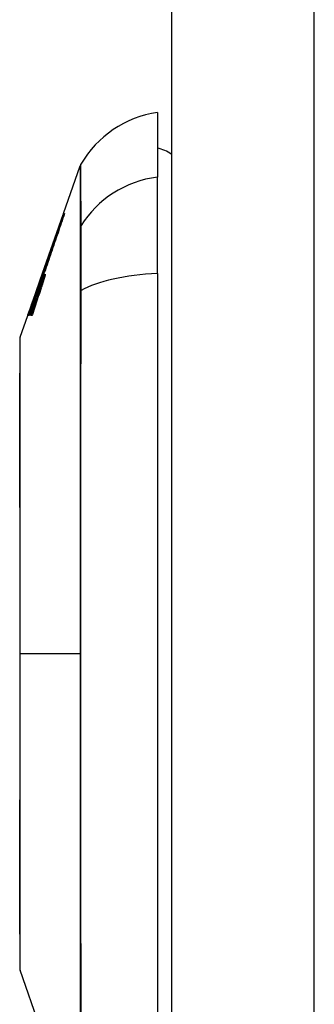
# Model space of a CAD drawing. Header units: inches. Extents: x 5 to 143, y 9 to 75.
# Tile 93 of 125: x 84.674 to 85.006, y 30.728 to 31.838. Entities that reach past the tile are written whole.
import ezdxf

# ---------------------------------------------------------------- set-up
doc = ezdxf.new("R2010")
doc.units = ezdxf.units.IN
doc.header["$MEASUREMENT"] = 0
doc.layers.add('Visible Edges(ANSI)', color=7, linetype='Continuous', lineweight=25)
doc.layers.add('Visible Tangent Edges(ANSI)', color=7, linetype='Continuous', lineweight=25)

msp = doc.modelspace()

# ---------------------------------------------------------------- linework, layer by layer
at = {"layer": 'Visible Edges(ANSI)'}
for p, q in [((84.8452, 56.5151), (84.8452, 27.0341)), ((84.8295, 31.7333), (84.8295, 31.6606)), ((84.7237, 31.6196), (84.7426, 31.6734)), ((84.8295, 31.5518), (84.8295, 31.6606)), ((84.7001, 31.5522), (84.7234, 31.6185)), ((84.7234, 31.6185), (84.7235, 31.6185)), ((84.7237, 31.6196), (84.7238, 31.6196)), ((84.7239, 31.6196), (84.7243, 31.6196)), ((84.7243, 31.6196), (84.725, 31.6196)), ((84.7024, 31.5533), (84.7024, 31.5533)), ((84.6857, 31.5109), (84.7001, 31.5522)), ((84.7005, 31.5498), (84.6977, 31.5418)), ((84.6993, 31.5498), (84.6994, 31.5498)), ((84.6996, 31.5471), (84.7014, 31.5522)), ((84.6997, 31.5498), (84.7, 31.5498)), ((84.7002, 31.5522), (84.7001, 31.5522)), ((84.7002, 31.5522), (84.7003, 31.5522)), ((84.7002, 31.5498), (84.7005, 31.5498)), ((84.7009, 31.5522), (84.7005, 31.5522)), ((84.7014, 31.5522), (84.7011, 31.5522)), ((84.7014, 31.5522), (84.7017, 31.5522)), ((84.8295, 31.5518), (84.8295, 30.6944)), ((84.6941, 31.5345), (84.6941, 31.5345)), ((84.6941, 31.5345), (84.6944, 31.5345)), ((84.6977, 31.5418), (84.6978, 31.5418)), ((84.6978, 31.5418), (84.6981, 31.5418)), ((84.6982, 31.542), (84.699, 31.542)), ((84.6983, 31.5396), (84.6985, 31.5396)), ((84.6996, 31.542), (84.7007, 31.542)), ((84.6912, 31.5231), (84.6847, 31.5043)), ((84.6892, 31.5206), (84.6892, 31.5206)), ((84.6892, 31.5206), (84.6895, 31.5206)), ((84.6916, 31.5276), (84.6918, 31.5276)), ((84.6748, 31.4799), (84.6834, 31.5043)), ((84.6834, 31.5043), (84.6834, 31.5043)), ((84.684, 31.5043), (84.6837, 31.5043)), ((84.6847, 31.5043), (84.6842, 31.5043)), ((84.6862, 31.5043), (84.6855, 31.5043)), ((84.6882, 31.5043), (84.6873, 31.5043)), ((84.7022, 30.6881), (84.6748, 30.7663))]:
    msp.add_line(p, q, dxfattribs=at)
at = {"layer": 'Visible Edges(ANSI)', "flags": 128}
for points in [[(84.7238, 31.6196), (84.7227, 31.6163), (84.7215, 31.6129), (84.7203, 31.6096), (84.7192, 31.6062), (84.718, 31.6028), (84.7168, 31.5994), (84.7156, 31.596), (84.7144, 31.5926), (84.7132, 31.5891), (84.712, 31.5857), (84.7108, 31.5822), (84.7096, 31.5788), (84.7084, 31.5753), (84.7072, 31.5718), (84.706, 31.5684), (84.7047, 31.5649), (84.7035, 31.5615), (84.7023, 31.558), (84.7011, 31.5546), (84.6999, 31.5511), (84.6987, 31.5477), (84.6976, 31.5443), (84.6964, 31.5409), (84.6952, 31.5375)], [(84.6974, 31.5436), (84.6985, 31.5467), (84.6996, 31.5499), (84.7007, 31.553), (84.7018, 31.5562), (84.7029, 31.5594), (84.704, 31.5626), (84.7051, 31.5658), (84.7062, 31.569), (84.7073, 31.5722), (84.7084, 31.5754), (84.7096, 31.5786), (84.7107, 31.5818), (84.7118, 31.5849), (84.7129, 31.5881), (84.714, 31.5913), (84.7151, 31.5945), (84.7162, 31.5977), (84.7173, 31.6008), (84.7184, 31.604), (84.7195, 31.6071), (84.7206, 31.6103), (84.7217, 31.6134), (84.7228, 31.6165), (84.7239, 31.6196)], [(84.7243, 31.6196), (84.7233, 31.6168), (84.7223, 31.6141), (84.7214, 31.6113), (84.7204, 31.6085), (84.7194, 31.6057), (84.7185, 31.6029), (84.7175, 31.6001), (84.7165, 31.5973), (84.7156, 31.5945), (84.7146, 31.5917), (84.7136, 31.5888), (84.7126, 31.586), (84.7116, 31.5832), (84.7107, 31.5803), (84.7097, 31.5775), (84.7087, 31.5747), (84.7077, 31.5719), (84.7068, 31.569), (84.7058, 31.5662), (84.7048, 31.5634), (84.7038, 31.5606), (84.7029, 31.5578), (84.7019, 31.555), (84.7009, 31.5522)], [(84.7011, 31.5522), (84.702, 31.555), (84.703, 31.5578), (84.7039, 31.5606), (84.7049, 31.5634), (84.7059, 31.5662), (84.7069, 31.569), (84.7078, 31.5719), (84.7088, 31.5747), (84.7098, 31.5775), (84.7108, 31.5803), (84.7117, 31.5832), (84.7127, 31.586), (84.7137, 31.5888), (84.7147, 31.5917), (84.7156, 31.5945), (84.7166, 31.5973), (84.7176, 31.6001), (84.7186, 31.6029), (84.7195, 31.6057), (84.7205, 31.6085), (84.7215, 31.6113), (84.7224, 31.6141), (84.7234, 31.6168), (84.7243, 31.6196)], [(84.725, 31.6196), (84.724, 31.6169), (84.7231, 31.6141), (84.7222, 31.6114), (84.7212, 31.6087), (84.7203, 31.6059), (84.7193, 31.6032), (84.7184, 31.6004), (84.7175, 31.5976), (84.7165, 31.5949), (84.7156, 31.5921), (84.7146, 31.5893), (84.7137, 31.5866), (84.7127, 31.5838), (84.7118, 31.581), (84.7108, 31.5782), (84.7099, 31.5754), (84.7089, 31.5727), (84.708, 31.5699), (84.7071, 31.5671), (84.7061, 31.5644), (84.7052, 31.5616), (84.7042, 31.5588), (84.7033, 31.5561), (84.7024, 31.5533)], [(84.7024, 31.5533), (84.7023, 31.5533), (84.7023, 31.5533), (84.7023, 31.5533), (84.7022, 31.5532), (84.7021, 31.5531), (84.7021, 31.553), (84.702, 31.5528), (84.7019, 31.5527), (84.7018, 31.5525), (84.7017, 31.5523), (84.7016, 31.552), (84.7015, 31.5518), (84.7014, 31.5515), (84.7012, 31.5512), (84.7011, 31.5509), (84.701, 31.5505), (84.7008, 31.5501), (84.7007, 31.5498), (84.7005, 31.5494), (84.7003, 31.5489), (84.7002, 31.5485), (84.7, 31.548), (84.6998, 31.5476), (84.6996, 31.5471)], [(84.6842, 31.5043), (84.6849, 31.5062), (84.6856, 31.5081), (84.6862, 31.51), (84.6869, 31.5119), (84.6876, 31.5138), (84.6882, 31.5157), (84.6889, 31.5176), (84.6895, 31.5195), (84.6902, 31.5214), (84.6909, 31.5233), (84.6915, 31.5252), (84.6922, 31.5271), (84.6929, 31.529), (84.6935, 31.5309), (84.6942, 31.5328), (84.6949, 31.5347), (84.6955, 31.5366), (84.6962, 31.5385), (84.6969, 31.5404), (84.6975, 31.5423), (84.6982, 31.5442), (84.6988, 31.5461), (84.6995, 31.5479), (84.7002, 31.5498)], [(84.6916, 31.5276), (84.6919, 31.5285), (84.6922, 31.5294), (84.6926, 31.5304), (84.6929, 31.5313), (84.6932, 31.5322), (84.6935, 31.5332), (84.6938, 31.5341), (84.6942, 31.535), (84.6945, 31.5359), (84.6948, 31.5369), (84.6951, 31.5378), (84.6954, 31.5387), (84.6958, 31.5397), (84.6961, 31.5406), (84.6964, 31.5415), (84.6967, 31.5424), (84.6971, 31.5434), (84.6974, 31.5443), (84.6977, 31.5452), (84.698, 31.5461), (84.6983, 31.5471), (84.6987, 31.548), (84.699, 31.5489), (84.6993, 31.5498)], [(84.7, 31.5498), (84.6997, 31.5489), (84.6994, 31.548), (84.699, 31.5471), (84.6987, 31.5462), (84.6983, 31.5453), (84.698, 31.5444), (84.6977, 31.5435), (84.6973, 31.5426), (84.697, 31.5416), (84.6966, 31.5407), (84.6963, 31.5398), (84.696, 31.5389), (84.6956, 31.5379), (84.6953, 31.537), (84.6949, 31.5361), (84.6946, 31.5352), (84.6943, 31.5342), (84.6939, 31.5333), (84.6936, 31.5324), (84.6932, 31.5314), (84.6929, 31.5305), (84.6925, 31.5296), (84.6922, 31.5287), (84.6919, 31.5277)], [(84.6994, 31.5498), (84.6992, 31.5492), (84.699, 31.5486), (84.6987, 31.5479), (84.6985, 31.5473), (84.6983, 31.5467), (84.6981, 31.546), (84.6979, 31.5454), (84.6976, 31.5447), (84.6974, 31.5441), (84.6972, 31.5435), (84.697, 31.5428), (84.6968, 31.5422), (84.6965, 31.5415), (84.6963, 31.5409), (84.6961, 31.5403), (84.6959, 31.5396), (84.6957, 31.539), (84.6954, 31.5384), (84.6952, 31.5377), (84.695, 31.5371), (84.6948, 31.5364), (84.6946, 31.5358), (84.6943, 31.5352), (84.6941, 31.5345)], [(84.6941, 31.5345), (84.6944, 31.5352), (84.6946, 31.5358), (84.6948, 31.5364), (84.6951, 31.5371), (84.6953, 31.5377), (84.6955, 31.5384), (84.6958, 31.539), (84.696, 31.5396), (84.6962, 31.5403), (84.6965, 31.5409), (84.6967, 31.5416), (84.6969, 31.5422), (84.6972, 31.5428), (84.6974, 31.5435), (84.6976, 31.5441), (84.6978, 31.5448), (84.6981, 31.5454), (84.6983, 31.546), (84.6985, 31.5467), (84.6988, 31.5473), (84.699, 31.5479), (84.6992, 31.5486), (84.6995, 31.5492), (84.6997, 31.5498)], [(84.6952, 31.5375), (84.6954, 31.5381), (84.6956, 31.5387), (84.6958, 31.5393), (84.696, 31.5399), (84.6962, 31.5406), (84.6964, 31.5412), (84.6967, 31.5418), (84.6969, 31.5424), (84.6971, 31.543), (84.6973, 31.5436), (84.6975, 31.5442), (84.6977, 31.5449), (84.6979, 31.5455), (84.6981, 31.5461), (84.6983, 31.5467), (84.6986, 31.5473), (84.6988, 31.5479), (84.699, 31.5485), (84.6992, 31.5491), (84.6994, 31.5498), (84.6996, 31.5504), (84.6998, 31.551), (84.7, 31.5516), (84.7002, 31.5522)], [(84.7005, 31.5522), (84.7004, 31.5519), (84.7002, 31.5515), (84.7001, 31.5511), (84.7, 31.5508), (84.6998, 31.5504), (84.6997, 31.5501), (84.6996, 31.5497), (84.6994, 31.5493), (84.6993, 31.549), (84.6992, 31.5486), (84.6991, 31.5483), (84.6989, 31.5479), (84.6988, 31.5475), (84.6987, 31.5472), (84.6985, 31.5468), (84.6984, 31.5465), (84.6983, 31.5461), (84.6981, 31.5457), (84.698, 31.5454), (84.6979, 31.545), (84.6978, 31.5447), (84.6976, 31.5443), (84.6975, 31.5439), (84.6974, 31.5436)], [(84.7016, 31.5451), (84.7015, 31.5446), (84.7013, 31.5441), (84.7012, 31.5436), (84.701, 31.5431), (84.7009, 31.5426), (84.7007, 31.5421), (84.7005, 31.5416), (84.7004, 31.5411), (84.7002, 31.5406), (84.7001, 31.5401), (84.6999, 31.5395), (84.6997, 31.539), (84.6996, 31.5385), (84.6994, 31.538), (84.6992, 31.5375), (84.6991, 31.537), (84.6989, 31.5365), (84.6987, 31.5359), (84.6986, 31.5354), (84.6984, 31.5349), (84.6982, 31.5344), (84.6981, 31.5339), (84.6979, 31.5334), (84.6977, 31.5329)], [(84.6978, 31.5418), (84.6981, 31.5425), (84.6983, 31.5432), (84.6986, 31.5438), (84.6988, 31.5445), (84.699, 31.5451), (84.6992, 31.5456), (84.6995, 31.5462), (84.6997, 31.5467), (84.6999, 31.5472), (84.7, 31.5477), (84.7002, 31.5482), (84.7004, 31.5486), (84.7006, 31.549), (84.7007, 31.5493), (84.7009, 31.5497), (84.701, 31.55), (84.7011, 31.5502), (84.7012, 31.5505), (84.7013, 31.5506), (84.7014, 31.5508), (84.7015, 31.5509), (84.7016, 31.551), (84.7016, 31.551), (84.7017, 31.5511)], [(84.6983, 31.5396), (84.6986, 31.5404), (84.6988, 31.5412), (84.6991, 31.542), (84.6994, 31.5428), (84.6997, 31.5435), (84.7, 31.5442), (84.7002, 31.5449), (84.7005, 31.5456), (84.7007, 31.5462), (84.701, 31.5468), (84.7012, 31.5474), (84.7014, 31.5479), (84.7016, 31.5484), (84.7018, 31.5489), (84.702, 31.5493), (84.7022, 31.5496), (84.7023, 31.55), (84.7025, 31.5503), (84.7026, 31.5505), (84.7027, 31.5507), (84.7029, 31.5509), (84.7029, 31.551), (84.703, 31.551), (84.7031, 31.5511)], [(84.7, 31.5451), (84.7, 31.5449), (84.6999, 31.5446), (84.6998, 31.5444), (84.6997, 31.5442), (84.6997, 31.544), (84.6996, 31.5437), (84.6995, 31.5435), (84.6995, 31.5433), (84.6994, 31.543), (84.6993, 31.5428), (84.6992, 31.5426), (84.6992, 31.5424), (84.6991, 31.5421), (84.699, 31.5419), (84.6989, 31.5417), (84.6989, 31.5414), (84.6988, 31.5412), (84.6987, 31.541), (84.6986, 31.5407), (84.6986, 31.5405), (84.6985, 31.5403), (84.6984, 31.54), (84.6983, 31.5398), (84.6983, 31.5396)], [(84.7017, 31.5511), (84.7017, 31.551), (84.7017, 31.551), (84.7017, 31.5509), (84.7017, 31.5509), (84.7017, 31.5507), (84.7016, 31.5506), (84.7016, 31.5504), (84.7016, 31.5503), (84.7015, 31.5501), (84.7015, 31.5498), (84.7014, 31.5496), (84.7013, 31.5493), (84.7012, 31.5491), (84.7012, 31.5488), (84.7011, 31.5485), (84.701, 31.5481), (84.7009, 31.5478), (84.7008, 31.5474), (84.7007, 31.5471), (84.7005, 31.5467), (84.7004, 31.5463), (84.7003, 31.5459), (84.7002, 31.5455), (84.7, 31.5451)], [(84.7031, 31.5511), (84.7031, 31.551), (84.7031, 31.551), (84.7031, 31.5509), (84.7031, 31.5509), (84.7031, 31.5507), (84.7031, 31.5506), (84.7031, 31.5505), (84.703, 31.5503), (84.703, 31.5501), (84.7029, 31.5499), (84.7029, 31.5496), (84.7028, 31.5494), (84.7028, 31.5491), (84.7027, 31.5488), (84.7026, 31.5485), (84.7025, 31.5481), (84.7024, 31.5478), (84.7023, 31.5474), (84.7022, 31.5471), (84.7021, 31.5467), (84.702, 31.5463), (84.7019, 31.5459), (84.7017, 31.5455), (84.7016, 31.5451)], [(84.6855, 31.5043), (84.686, 31.5055), (84.6864, 31.5067), (84.6868, 31.5079), (84.6872, 31.5091), (84.6876, 31.5103), (84.688, 31.5115), (84.6884, 31.5127), (84.6888, 31.5139), (84.6893, 31.5151), (84.6897, 31.5163), (84.6901, 31.5175), (84.6905, 31.5187), (84.6909, 31.5199), (84.6913, 31.5211), (84.6917, 31.5223), (84.6922, 31.5235), (84.6926, 31.5247), (84.693, 31.5259), (84.6934, 31.5271), (84.6938, 31.5283), (84.6942, 31.5295), (84.6946, 31.5307), (84.6951, 31.5319), (84.6955, 31.5331)], [(84.6873, 31.5043), (84.6877, 31.5055), (84.6881, 31.5067), (84.6885, 31.5079), (84.689, 31.5091), (84.6894, 31.5103), (84.6898, 31.5115), (84.6902, 31.5127), (84.6906, 31.5139), (84.691, 31.5151), (84.6914, 31.5163), (84.6918, 31.5175), (84.6922, 31.5187), (84.6926, 31.5199), (84.693, 31.5211), (84.6934, 31.5223), (84.6938, 31.5235), (84.6942, 31.5247), (84.6946, 31.5259), (84.695, 31.5271), (84.6954, 31.5283), (84.6958, 31.5295), (84.6962, 31.5307), (84.6966, 31.5319), (84.697, 31.5331)], [(84.6977, 31.5329), (84.6973, 31.5317), (84.6969, 31.5305), (84.6965, 31.5293), (84.6961, 31.5281), (84.6957, 31.527), (84.6953, 31.5258), (84.6949, 31.5246), (84.6945, 31.5234), (84.6941, 31.5222), (84.6937, 31.521), (84.6933, 31.5198), (84.6929, 31.5186), (84.6925, 31.5174), (84.6921, 31.5162), (84.6917, 31.515), (84.6913, 31.5139), (84.6909, 31.5127), (84.6905, 31.5115), (84.6901, 31.5103), (84.6898, 31.5091), (84.6894, 31.5079), (84.689, 31.5067), (84.6886, 31.5055), (84.6882, 31.5043)], [(84.6962, 31.5371), (84.696, 31.5366), (84.6958, 31.536), (84.6956, 31.5355), (84.6954, 31.5349), (84.6952, 31.5344), (84.695, 31.5338), (84.6948, 31.5332), (84.6946, 31.5327), (84.6944, 31.5321), (84.6942, 31.5315), (84.694, 31.5309), (84.6938, 31.5304), (84.6936, 31.5298), (84.6934, 31.5292), (84.6931, 31.5286), (84.6929, 31.528), (84.6927, 31.5274), (84.6925, 31.5268), (84.6923, 31.5262), (84.6921, 31.5255), (84.6919, 31.5249), (84.6916, 31.5243), (84.6914, 31.5237), (84.6912, 31.5231)], [(84.6976, 31.5371), (84.6974, 31.5366), (84.6972, 31.536), (84.697, 31.5355), (84.6968, 31.5349), (84.6966, 31.5344), (84.6964, 31.5338), (84.6962, 31.5332), (84.696, 31.5327), (84.6957, 31.5321), (84.6955, 31.5315), (84.6953, 31.5309), (84.6951, 31.5303), (84.6949, 31.5298), (84.6947, 31.5292), (84.6945, 31.5286), (84.6943, 31.528), (84.6941, 31.5274), (84.6939, 31.5268), (84.6937, 31.5262), (84.6935, 31.5255), (84.6932, 31.5249), (84.693, 31.5243), (84.6928, 31.5237), (84.6926, 31.5231)], [(84.6955, 31.5331), (84.6955, 31.5333), (84.6956, 31.5336), (84.6957, 31.5338), (84.6958, 31.5341), (84.6959, 31.5343), (84.696, 31.5346), (84.6961, 31.5348), (84.6961, 31.5351), (84.6962, 31.5353), (84.6963, 31.5356), (84.6964, 31.5358), (84.6965, 31.5361), (84.6966, 31.5363), (84.6966, 31.5366), (84.6967, 31.5368), (84.6968, 31.537), (84.6969, 31.5373), (84.697, 31.5375), (84.697, 31.5378), (84.6971, 31.538), (84.6972, 31.5383), (84.6973, 31.5385), (84.6973, 31.5387), (84.6974, 31.539)], [(84.6982, 31.5419), (84.6982, 31.5419), (84.6981, 31.5418), (84.6981, 31.5417), (84.698, 31.5416), (84.698, 31.5415), (84.6979, 31.5414), (84.6978, 31.5413), (84.6978, 31.5411), (84.6977, 31.541), (84.6976, 31.5408), (84.6976, 31.5406), (84.6975, 31.5404), (84.6974, 31.5402), (84.6973, 31.5399), (84.6972, 31.5397), (84.6971, 31.5395), (84.697, 31.5392), (84.6969, 31.5389), (84.6968, 31.5386), (84.6967, 31.5384), (84.6966, 31.5381), (84.6965, 31.5378), (84.6963, 31.5374), (84.6962, 31.5371)], [(84.697, 31.5331), (84.6971, 31.5333), (84.6972, 31.5336), (84.6973, 31.5338), (84.6974, 31.5341), (84.6974, 31.5343), (84.6975, 31.5346), (84.6976, 31.5348), (84.6977, 31.5351), (84.6978, 31.5353), (84.6979, 31.5356), (84.6979, 31.5358), (84.698, 31.5361), (84.6981, 31.5363), (84.6982, 31.5366), (84.6982, 31.5368), (84.6983, 31.537), (84.6984, 31.5373), (84.6985, 31.5375), (84.6986, 31.5378), (84.6986, 31.538), (84.6987, 31.5383), (84.6988, 31.5385), (84.6988, 31.5387), (84.6989, 31.539)], [(84.6974, 31.539), (84.6975, 31.5392), (84.6976, 31.5394), (84.6976, 31.5396), (84.6977, 31.5399), (84.6978, 31.5401), (84.6978, 31.5403), (84.6979, 31.5405), (84.6979, 31.5406), (84.698, 31.5408), (84.698, 31.541), (84.6981, 31.5411), (84.6981, 31.5413), (84.6981, 31.5414), (84.6982, 31.5415), (84.6982, 31.5416), (84.6982, 31.5417), (84.6982, 31.5418), (84.6982, 31.5418), (84.6982, 31.5419), (84.6982, 31.5419), (84.6982, 31.542), (84.6982, 31.542), (84.6982, 31.542), (84.6982, 31.5419)], [(84.6996, 31.5419), (84.6996, 31.5419), (84.6995, 31.5418), (84.6995, 31.5417), (84.6994, 31.5416), (84.6994, 31.5415), (84.6993, 31.5414), (84.6992, 31.5413), (84.6992, 31.5411), (84.6991, 31.541), (84.699, 31.5408), (84.6989, 31.5406), (84.6988, 31.5404), (84.6987, 31.5402), (84.6986, 31.5399), (84.6986, 31.5397), (84.6985, 31.5395), (84.6984, 31.5392), (84.6982, 31.5389), (84.6981, 31.5386), (84.698, 31.5384), (84.6979, 31.5381), (84.6978, 31.5378), (84.6977, 31.5374), (84.6976, 31.5371)], [(84.6989, 31.539), (84.699, 31.5392), (84.6991, 31.5394), (84.6991, 31.5396), (84.6992, 31.5399), (84.6992, 31.5401), (84.6993, 31.5403), (84.6993, 31.5405), (84.6994, 31.5406), (84.6994, 31.5408), (84.6995, 31.541), (84.6995, 31.5411), (84.6996, 31.5413), (84.6996, 31.5414), (84.6996, 31.5415), (84.6996, 31.5416), (84.6996, 31.5417), (84.6997, 31.5418), (84.6997, 31.5418), (84.6997, 31.5419), (84.6997, 31.5419), (84.6996, 31.542), (84.6996, 31.542), (84.6996, 31.542), (84.6996, 31.5419)], [(84.6834, 31.5043), (84.6837, 31.5053), (84.6841, 31.5063), (84.6844, 31.5072), (84.6847, 31.5082), (84.6851, 31.5092), (84.6854, 31.5102), (84.6858, 31.5111), (84.6861, 31.5121), (84.6864, 31.5131), (84.6868, 31.5141), (84.6871, 31.515), (84.6875, 31.516), (84.6878, 31.517), (84.6882, 31.5179), (84.6885, 31.5189), (84.6888, 31.5199), (84.6892, 31.5209), (84.6895, 31.5218), (84.6899, 31.5228), (84.6902, 31.5237), (84.6906, 31.5247), (84.6909, 31.5257), (84.6913, 31.5266), (84.6916, 31.5276)], [(84.6892, 31.5206), (84.689, 31.5199), (84.6887, 31.5192), (84.6885, 31.5186), (84.6882, 31.5179), (84.688, 31.5172), (84.6878, 31.5165), (84.6875, 31.5159), (84.6873, 31.5152), (84.687, 31.5145), (84.6868, 31.5138), (84.6865, 31.5132), (84.6863, 31.5125), (84.6861, 31.5118), (84.6858, 31.5111), (84.6856, 31.5104), (84.6853, 31.5098), (84.6851, 31.5091), (84.6849, 31.5084), (84.6846, 31.5077), (84.6844, 31.507), (84.6841, 31.5064), (84.6839, 31.5057), (84.6836, 31.505), (84.6834, 31.5043)], [(84.6837, 31.5043), (84.6839, 31.505), (84.6841, 31.5057), (84.6844, 31.5064), (84.6846, 31.507), (84.6848, 31.5077), (84.6851, 31.5084), (84.6853, 31.5091), (84.6855, 31.5098), (84.6858, 31.5104), (84.686, 31.5111), (84.6862, 31.5118), (84.6864, 31.5125), (84.6867, 31.5131), (84.6869, 31.5138), (84.6871, 31.5145), (84.6874, 31.5152), (84.6876, 31.5159), (84.6878, 31.5165), (84.6881, 31.5172), (84.6883, 31.5179), (84.6885, 31.5186), (84.6888, 31.5192), (84.689, 31.5199), (84.6892, 31.5206)], [(84.6919, 31.5277), (84.6915, 31.5268), (84.6912, 31.5258), (84.6909, 31.5248), (84.6906, 31.5239), (84.6902, 31.5229), (84.6899, 31.5219), (84.6896, 31.5209), (84.6892, 31.52), (84.6889, 31.519), (84.6886, 31.518), (84.6883, 31.517), (84.6879, 31.5161), (84.6876, 31.5151), (84.6873, 31.5141), (84.687, 31.5131), (84.6866, 31.5121), (84.6863, 31.5112), (84.686, 31.5102), (84.6857, 31.5092), (84.6853, 31.5082), (84.685, 31.5073), (84.6847, 31.5063), (84.6844, 31.5053), (84.684, 31.5043)], [(84.6926, 31.5231), (84.6923, 31.5223), (84.6921, 31.5215), (84.6918, 31.5207), (84.6915, 31.52), (84.6913, 31.5192), (84.691, 31.5184), (84.6907, 31.5176), (84.6905, 31.5168), (84.6902, 31.5161), (84.6899, 31.5153), (84.6897, 31.5145), (84.6894, 31.5137), (84.6891, 31.5129), (84.6889, 31.5121), (84.6886, 31.5114), (84.6883, 31.5106), (84.6881, 31.5098), (84.6878, 31.509), (84.6875, 31.5082), (84.6873, 31.5075), (84.687, 31.5067), (84.6867, 31.5059), (84.6865, 31.5051), (84.6862, 31.5043)], [(84.6745, 31.4783), (84.6745, 31.4778), (84.6745, 31.4766), (84.6745, 31.4744), (84.6745, 31.4715), (84.6745, 31.4677), (84.6745, 31.463), (84.6745, 31.4575), (84.6745, 31.4512), (84.6745, 31.4442), (84.6744, 31.4363), (84.6744, 31.4277), (84.6744, 31.4184), (84.6744, 31.4084), (84.6744, 31.3977), (84.6744, 31.3864), (84.6744, 31.3744), (84.6744, 31.3618), (84.6744, 31.3486), (84.6744, 31.3349), (84.6744, 31.3207), (84.6744, 31.306), (84.6744, 31.2908), (84.6745, 31.2752), (84.6745, 31.2593), (84.6745, 31.243), (84.6745, 31.2265), (84.6745, 31.2098), (84.6745, 31.1928), (84.6745, 31.1756), (84.6745, 31.1583), (84.6745, 31.1409), (84.6745, 31.1235), (84.6745, 31.1061), (84.6745, 31.0887), (84.6745, 31.0714), (84.6745, 31.0541), (84.6745, 31.037), (84.6745, 31.0202), (84.6745, 31.0036), (84.6745, 30.9873), (84.6745, 30.9714), (84.6744, 30.9558), (84.6744, 30.9406), (84.6744, 30.9258), (84.6744, 30.9114), (84.6744, 30.8976), (84.6744, 30.8844), (84.6744, 30.8718), (84.6744, 30.8598), (84.6744, 30.8485), (84.6744, 30.8378), (84.6744, 30.8278), (84.6744, 30.8185), (84.6744, 30.8099), (84.6745, 30.802), (84.6745, 30.7949), (84.6745, 30.7886), (84.6745, 30.7832), (84.6745, 30.7785), (84.6745, 30.7747), (84.6745, 30.7717), (84.6745, 30.7696), (84.6745, 30.7683), (84.6745, 30.7679)]]:
    msp.add_lwpolyline(points, dxfattribs=at)
at = {"layer": 'Visible Edges(ANSI)'}
for centre, radius, start, end in [((84.8458, 31.6163), 0.1181, 97.9413, 150.1831), ((84.8216, 31.6546), 0.0394, 53.1301, 78.463), ((84.7519, 31.6702), 0.00984, 150.1831, 160.71), ((84.6795, 31.4783), 0.00492, 160.71, 179.8269), ((84.6795, 30.7679), 0.00492, 180.1731, 199.29)]:
    msp.add_arc(centre, radius, start, end, dxfattribs=at)
at = {"layer": 'Visible Tangent Edges(ANSI)'}
for p, q in [((85.0062, 27.0341), (85.0062, 56.5151)), ((84.7425, 31.6038), (84.7425, 31.6036)), ((84.6955, 31.5331), (84.6961, 31.5331)), ((84.697, 31.5331), (84.6978, 31.5331)), ((84.6974, 31.539), (84.6983, 31.539)), ((84.6989, 31.539), (84.6997, 31.539)), ((84.7425, 31.5319), (84.7425, 31.5314)), ((84.6745, 31.1231), (84.6748, 31.1231)), ((84.7426, 31.1231), (84.6748, 31.1231))]:
    msp.add_line(p, q, dxfattribs=at)
at = {"layer": 'Visible Tangent Edges(ANSI)', "flags": 128}
for points in [[(84.7426, 31.6734), (84.7426, 31.6733), (84.7426, 31.6729), (84.7426, 31.6723), (84.7426, 31.6715), (84.7426, 31.6704), (84.7426, 31.669), (84.7426, 31.6675), (84.7426, 31.6656), (84.7426, 31.6636), (84.7426, 31.6612), (84.7425, 31.6587), (84.7425, 31.6559), (84.7425, 31.6528), (84.7425, 31.6495), (84.7425, 31.646), (84.7425, 31.6423), (84.7425, 31.6383), (84.7425, 31.634), (84.7425, 31.6296), (84.7425, 31.6249), (84.7425, 31.6199), (84.7425, 31.6148), (84.7425, 31.6094), (84.7425, 31.6038)], [(84.7435, 31.6059), (84.7435, 31.6115), (84.7435, 31.6168), (84.7435, 31.622), (84.7435, 31.6269), (84.7435, 31.6315), (84.7434, 31.636), (84.7434, 31.6402), (84.7434, 31.6442), (84.7434, 31.6479), (84.7434, 31.6514), (84.7434, 31.6546), (84.7434, 31.6577), (84.7434, 31.6604), (84.7434, 31.663), (84.7433, 31.6653), (84.7433, 31.6673), (84.7433, 31.6692), (84.7433, 31.6707), (84.7433, 31.6721), (84.7433, 31.6731), (84.7433, 31.674), (84.7433, 31.6746), (84.7433, 31.6749), (84.7433, 31.6751)], [(84.7425, 31.6036), (84.7425, 31.6021), (84.7425, 31.6004), (84.7425, 31.5986), (84.7425, 31.5966), (84.7425, 31.5944), (84.7425, 31.5922), (84.7425, 31.5898), (84.7425, 31.5873), (84.7425, 31.5846), (84.7425, 31.5818), (84.7425, 31.5789), (84.7425, 31.5759), (84.7425, 31.5727), (84.7425, 31.5695), (84.7425, 31.5661), (84.7425, 31.5626), (84.7425, 31.5591), (84.7425, 31.5554), (84.7425, 31.5517), (84.7425, 31.5479), (84.7425, 31.544), (84.7425, 31.54), (84.7425, 31.536), (84.7425, 31.5319)], [(84.7435, 31.5327), (84.7435, 31.5369), (84.7435, 31.541), (84.7435, 31.5451), (84.7436, 31.5491), (84.7436, 31.553), (84.7436, 31.5568), (84.7436, 31.5605), (84.7436, 31.5642), (84.7436, 31.5677), (84.7436, 31.5712), (84.7436, 31.5745), (84.7436, 31.5777), (84.7436, 31.5808), (84.7436, 31.5838), (84.7436, 31.5866), (84.7436, 31.5894), (84.7436, 31.5919), (84.7436, 31.5944), (84.7436, 31.5967), (84.7436, 31.5988), (84.7435, 31.6008), (84.7435, 31.6027), (84.7435, 31.6044), (84.7435, 31.6059)], [(84.7425, 31.5314), (84.7425, 31.5151), (84.7425, 31.4986), (84.7425, 31.4821), (84.7425, 31.4656), (84.7425, 31.4489), (84.7425, 31.4322), (84.7425, 31.4154), (84.7425, 31.3985), (84.7425, 31.3815), (84.7425, 31.3645), (84.7425, 31.3475), (84.7425, 31.3304), (84.7425, 31.3132), (84.7426, 31.296), (84.7426, 31.2788), (84.7426, 31.2615), (84.7426, 31.2443), (84.7426, 31.227), (84.7426, 31.2097), (84.7426, 31.1923), (84.7426, 31.175), (84.7426, 31.1577), (84.7426, 31.1404), (84.7426, 31.1231)], [(84.7435, 30.7135), (84.7435, 30.7464), (84.7435, 30.7797), (84.7434, 30.8133), (84.7434, 30.8471), (84.7434, 30.8812), (84.7434, 30.9156), (84.7434, 30.95), (84.7433, 30.9846), (84.7433, 31.0193), (84.7433, 31.054), (84.7433, 31.0887), (84.7433, 31.1234), (84.7433, 31.1581), (84.7433, 31.1928), (84.7433, 31.2275), (84.7433, 31.2621), (84.7434, 31.2967), (84.7434, 31.3311), (84.7434, 31.3653), (84.7434, 31.3994), (84.7434, 31.4331), (84.7435, 31.4666), (84.7435, 31.4998), (84.7435, 31.5327)], [(84.6745, 31.3965), (84.6745, 31.4031), (84.6746, 31.4093), (84.6746, 31.4154), (84.6746, 31.4212), (84.6746, 31.4267), (84.6746, 31.4321), (84.6746, 31.4371), (84.6747, 31.4419), (84.6747, 31.4464), (84.6747, 31.4507), (84.6747, 31.4547), (84.6747, 31.4584), (84.6747, 31.4618), (84.6747, 31.4649), (84.6748, 31.4677), (84.6748, 31.4703), (84.6748, 31.4725), (84.6748, 31.4745), (84.6748, 31.4761), (84.6748, 31.4775), (84.6748, 31.4785), (84.6748, 31.4793), (84.6748, 31.4797), (84.6748, 31.4799)], [(84.6745, 31.352), (84.6745, 31.354), (84.6745, 31.356), (84.6745, 31.3579), (84.6745, 31.3599), (84.6745, 31.3619), (84.6745, 31.3638), (84.6745, 31.3657), (84.6745, 31.3677), (84.6745, 31.3696), (84.6745, 31.3715), (84.6745, 31.3733), (84.6745, 31.3752), (84.6745, 31.3771), (84.6745, 31.3789), (84.6745, 31.3807), (84.6745, 31.3825), (84.6745, 31.3843), (84.6745, 31.3861), (84.6745, 31.3879), (84.6745, 31.3897), (84.6745, 31.3914), (84.6745, 31.3931), (84.6745, 31.3948), (84.6745, 31.3965)], [(84.6748, 31.1231), (84.6748, 31.1334), (84.6748, 31.1438), (84.6748, 31.1541), (84.6748, 31.1644), (84.6748, 31.1747), (84.6748, 31.185), (84.6748, 31.1952), (84.6748, 31.2053), (84.6748, 31.2153), (84.6747, 31.2253), (84.6747, 31.2351), (84.6747, 31.2449), (84.6747, 31.2546), (84.6747, 31.2642), (84.6747, 31.2736), (84.6747, 31.283), (84.6746, 31.2922), (84.6746, 31.3012), (84.6746, 31.3101), (84.6746, 31.3188), (84.6746, 31.3274), (84.6746, 31.3358), (84.6745, 31.3439), (84.6745, 31.352)], [(84.6745, 30.8942), (84.6745, 30.9022), (84.6746, 30.9105), (84.6746, 30.9189), (84.6746, 30.9275), (84.6746, 30.9362), (84.6746, 30.9451), (84.6746, 30.9542), (84.6747, 30.9634), (84.6747, 30.9727), (84.6747, 30.9821), (84.6747, 30.9916), (84.6747, 31.0013), (84.6747, 31.0111), (84.6747, 31.0209), (84.6748, 31.0309), (84.6748, 31.0409), (84.6748, 31.0511), (84.6748, 31.0613), (84.6748, 31.0715), (84.6748, 31.0818), (84.6748, 31.0921), (84.6748, 31.1024), (84.6748, 31.1128), (84.6748, 31.1231)], [(84.7426, 31.1231), (84.7426, 31.1058), (84.7426, 31.0885), (84.7426, 31.0712), (84.7426, 31.0539), (84.7426, 31.0366), (84.7426, 31.0193), (84.7426, 31.002), (84.7426, 30.9848), (84.7426, 30.9675), (84.7426, 30.9503), (84.7425, 30.9331), (84.7425, 30.9159), (84.7425, 30.8988), (84.7425, 30.8817), (84.7425, 30.8647), (84.7425, 30.8478), (84.7425, 30.8309), (84.7425, 30.814), (84.7425, 30.7973), (84.7425, 30.7806), (84.7425, 30.764), (84.7425, 30.7475), (84.7425, 30.7312), (84.7425, 30.7147)], [(84.6745, 30.8496), (84.6745, 30.8513), (84.6745, 30.853), (84.6745, 30.8547), (84.6745, 30.8565), (84.6745, 30.8582), (84.6745, 30.86), (84.6745, 30.8618), (84.6745, 30.8636), (84.6745, 30.8654), (84.6745, 30.8672), (84.6745, 30.8691), (84.6745, 30.8709), (84.6745, 30.8728), (84.6745, 30.8746), (84.6745, 30.8765), (84.6745, 30.8785), (84.6745, 30.8804), (84.6745, 30.8823), (84.6745, 30.8843), (84.6745, 30.8862), (84.6745, 30.8882), (84.6745, 30.8902), (84.6745, 30.8922), (84.6745, 30.8942)], [(84.6748, 30.7663), (84.6748, 30.7664), (84.6748, 30.7669), (84.6748, 30.7676), (84.6748, 30.7687), (84.6748, 30.7701), (84.6748, 30.7717), (84.6748, 30.7737), (84.6748, 30.7759), (84.6748, 30.7785), (84.6747, 30.7813), (84.6747, 30.7844), (84.6747, 30.7878), (84.6747, 30.7915), (84.6747, 30.7955), (84.6747, 30.7997), (84.6747, 30.8043), (84.6746, 30.8091), (84.6746, 30.8141), (84.6746, 30.8194), (84.6746, 30.825), (84.6746, 30.8308), (84.6746, 30.8368), (84.6745, 30.8431), (84.6745, 30.8496)]]:
    msp.add_lwpolyline(points, dxfattribs=at)
at = {"layer": 'Visible Tangent Edges(ANSI)'}
for centre, major_axis, ratio, start_param, end_param in [((84.8458, 31.5501), (-0.1181, 0), 0.943995, 4.850991, 5.75935), ((84.752, 31.6012), (-0.00984, -0.00008), 0.945463, 5.751833, 6.01554), ((84.8458, 31.5132), (-0.1181, 0), 0.32996, 4.850991, 5.75935), ((84.752, 31.531), (-0.00984, 0.00003), 0.32572, 5.760249, 6.023956)]:
    msp.add_ellipse(centre, major_axis=major_axis, ratio=ratio, start_param=start_param, end_param=end_param, dxfattribs=at)

doc.saveas('drawing.dxf')
